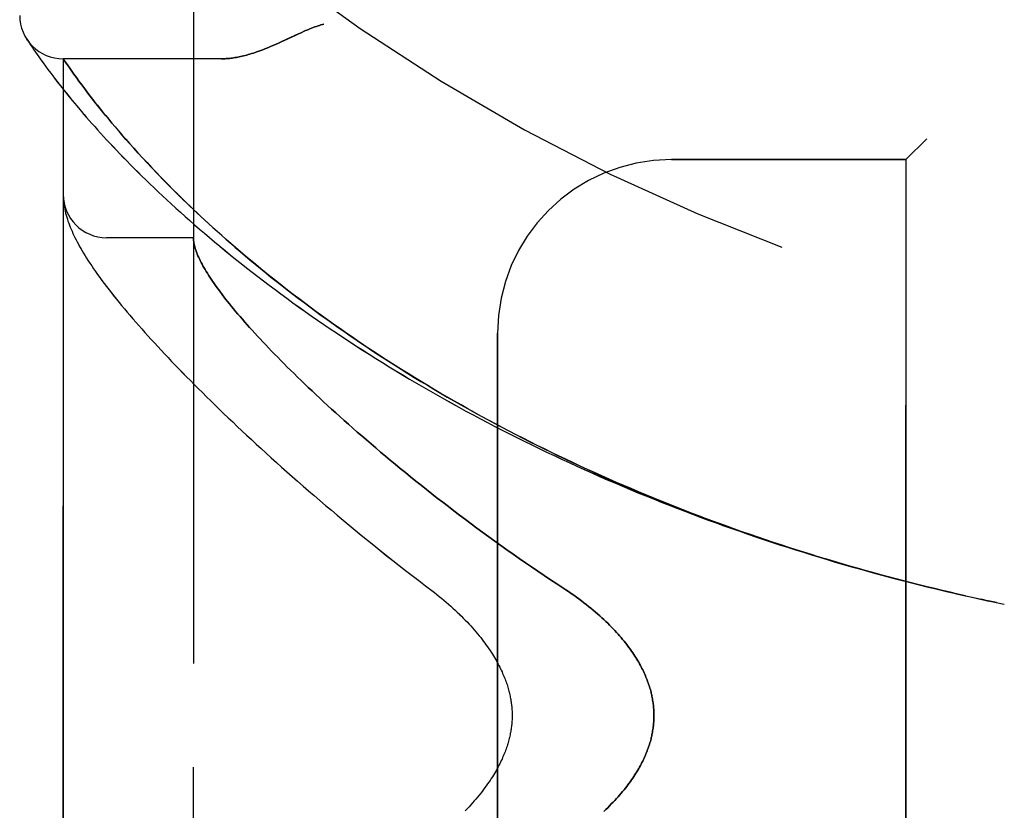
# Model space of a CAD drawing. Header units: inches. Extents: x 0 to 227, y 0 to 147.
# Tile 15 of 256: x 20.45 to 21.87, y 61.65 to 62.79. Entities that reach past the tile are written whole.
import ezdxf

# ---------------------------------------------------------------- set-up
doc = ezdxf.new("R2010")
doc.units = ezdxf.units.IN
doc.header["$LTSCALE"] = 12.466667
doc.header["$MEASUREMENT"] = 0
doc.linetypes.add('HIDDEN', pattern=[0.2, 0.1, -0.1])
doc.layers.add('LEFTHAND_DOOR_ASSEMBLY', color=7, linetype='CONTINUOUS')
doc.layers.add('RIGHTHAND_DOOR_ASSEMBLY', color=7, linetype='CONTINUOUS')

msp = doc.modelspace()

# ---------------------------------------------------------------- linework, layer by layer
at = {"layer": 'LEFTHAND_DOOR_ASSEMBLY', "color": 8, "linetype": 'HIDDEN'}
for p, q in [((20.6985, 60.463), (20.6985, 63.1055)), ((20.4596, 62.7562), (20.4583, 62.7583)), ((20.4583, 62.7583), (20.4586, 62.7578)), ((20.4596, 62.7562), (20.4616, 62.7532)), ((20.4616, 62.7532), (20.464, 62.7496)), ((20.464, 62.7496), (20.4663, 62.7462)), ((20.4663, 62.7462), (20.469, 62.7421)), ((20.469, 62.7421), (20.4712, 62.739)), ((20.4712, 62.739), (20.4735, 62.7356)), ((20.4735, 62.7356), (20.4761, 62.7319)), ((20.4761, 62.7319), (20.4789, 62.7279)), ((20.4789, 62.7279), (20.4821, 62.7236)), ((20.4821, 62.7236), (20.4854, 62.7189)), ((20.739, 62.7293), (20.511, 62.7293)), ((20.511, 60.8393), (20.511, 62.7293)), ((20.4854, 62.7189), (20.4891, 62.7139)), ((20.4891, 62.7139), (20.4931, 62.7086)), ((20.5233, 62.7116), (20.5204, 62.7157)), ((20.5265, 62.7071), (20.5233, 62.7116)), ((20.4931, 62.7086), (20.4974, 62.7029)), ((20.4974, 62.7029), (20.502, 62.6969)), ((20.502, 62.6969), (20.507, 62.6905)), ((20.53, 62.7023), (20.5265, 62.7071)), ((20.5337, 62.6972), (20.53, 62.7023)), ((20.5378, 62.6918), (20.5337, 62.6972)), ((20.507, 62.6905), (20.5123, 62.6838)), ((20.5123, 62.6838), (20.518, 62.6767)), ((20.5421, 62.686), (20.5378, 62.6918)), ((20.5467, 62.6799), (20.5421, 62.686)), ((20.518, 62.6767), (20.5241, 62.6693)), ((20.5241, 62.6693), (20.5306, 62.6615)), ((20.5499, 62.6757), (20.5467, 62.6799)), ((20.5533, 62.6714), (20.5499, 62.6757)), ((20.5568, 62.6669), (20.5533, 62.6714)), ((20.5605, 62.6622), (20.5568, 62.6669)), ((20.5306, 62.6615), (20.5374, 62.6534)), ((20.5643, 62.6574), (20.5605, 62.6622)), ((20.5683, 62.6525), (20.5643, 62.6574)), ((20.5724, 62.6474), (20.5683, 62.6525)), ((20.5768, 62.6422), (20.5724, 62.6474)), ((20.5813, 62.6367), (20.5768, 62.6422)), ((20.586, 62.6312), (20.5813, 62.6367)), ((20.5909, 62.6254), (20.586, 62.6312)), ((20.596, 62.6194), (20.5909, 62.6254)), ((20.6014, 62.6133), (20.596, 62.6194)), ((20.6069, 62.607), (20.6014, 62.6133)), ((21.7535, 62.6143), (21.7235, 62.5843)), ((20.6127, 62.6005), (20.6069, 62.607)), ((20.6188, 62.5937), (20.6127, 62.6005)), ((20.6252, 62.5868), (20.6188, 62.5937)), ((20.6318, 62.5796), (20.6252, 62.5868)), ((21.386, 62.5843), (21.7235, 62.5843)), ((21.7235, 60.9843), (21.7235, 62.5843)), ((20.6388, 62.5722), (20.6318, 62.5796)), ((20.6461, 62.5645), (20.6388, 62.5722)), ((20.6537, 62.5566), (20.6461, 62.5645)), ((20.6617, 62.5484), (20.6537, 62.5566)), ((20.6702, 62.5399), (20.6617, 62.5484)), ((20.5112, 62.5285), (20.5112, 62.5278)), ((20.5112, 62.5278), (20.5113, 62.5271)), ((20.5113, 62.5271), (20.5113, 62.5264)), ((20.5113, 62.5264), (20.5114, 62.5257)), ((20.5114, 62.5257), (20.5115, 62.5251)), ((20.5115, 62.5251), (20.5115, 62.5244)), ((20.5117, 62.5234), (20.5117, 62.5227)), ((20.5117, 62.5227), (20.5118, 62.522)), ((20.5118, 62.522), (20.512, 62.5209)), ((20.6985, 62.4718), (20.5735, 62.4718)), ((21.136, 61.2343), (21.136, 62.3343)), ((21.8187, 61.9543), (21.8316, 61.9515)), ((21.8303, 61.9517), (21.8419, 61.9492)), ((21.8428, 61.949), (21.8316, 61.9515)), ((21.8539, 61.9467), (21.8419, 61.9492)), ((21.8535, 61.9467), (21.865, 61.9443))]:
    msp.add_line(p, q, dxfattribs=at)
for points in [[(20.886, 62.7793), (20.884, 62.7787), (20.8819, 62.7781), (20.8798, 62.7774), (20.8777, 62.7767), (20.8755, 62.7759), (20.8732, 62.7751), (20.8709, 62.7742), (20.8684, 62.7733), (20.8657, 62.7722), (20.8629, 62.771), (20.8599, 62.7698), (20.8568, 62.7684), (20.8533, 62.7668), (20.8497, 62.7652), (20.833, 62.7574)], [(20.833, 62.7574), (20.8248, 62.7536), (20.821, 62.7519), (20.8174, 62.7503), (20.8139, 62.7488), (20.8105, 62.7473), (20.8073, 62.746), (20.8042, 62.7447), (20.8011, 62.7435), (20.7982, 62.7424), (20.7953, 62.7413), (20.7926, 62.7403), (20.7899, 62.7393), (20.7873, 62.7384), (20.7847, 62.7376), (20.7822, 62.7368), (20.7798, 62.736), (20.7774, 62.7354), (20.7751, 62.7347), (20.7728, 62.7341), (20.7706, 62.7335), (20.7684, 62.733), (20.7663, 62.7325), (20.7642, 62.7321), (20.7622, 62.7317), (20.7602, 62.7313), (20.7582, 62.731), (20.7563, 62.7307), (20.7544, 62.7304), (20.7526, 62.7302), (20.7508, 62.7299), (20.749, 62.7298), (20.7472, 62.7296), (20.7455, 62.7295), (20.7439, 62.7294), (20.7422, 62.7293), (20.7406, 62.7293), (20.739, 62.7293)], [(20.5204, 62.7157), (20.5171, 62.7205), (20.5164, 62.7215), (20.511, 62.7293)], [(20.5374, 62.6534), (20.541, 62.6492), (20.5447, 62.6449), (20.5485, 62.6406), (20.5524, 62.6361), (20.5564, 62.6316), (20.5606, 62.627), (20.5648, 62.6223), (20.5691, 62.6176), (20.5736, 62.6127), (20.5782, 62.6078), (20.5828, 62.6029), (20.5876, 62.5978), (20.5925, 62.5927), (20.5975, 62.5875), (20.6027, 62.5822), (20.6079, 62.5769), (20.6133, 62.5715), (20.6187, 62.566), (20.6243, 62.5605), (20.63, 62.5549), (20.6358, 62.5493), (20.6418, 62.5436), (20.6478, 62.5379), (20.6539, 62.5321), (20.6602, 62.5263), (20.6666, 62.5204), (20.6731, 62.5145), (20.6797, 62.5085), (20.6864, 62.5025), (20.6932, 62.4965), (20.7001, 62.4904), (20.7071, 62.4843), (20.7143, 62.4782), (20.7215, 62.4721), (20.7288, 62.4659), (20.7363, 62.4597), (20.7438, 62.4535), (20.7515, 62.4472), (20.7592, 62.441), (20.767, 62.4348), (20.7749, 62.4285), (20.7829, 62.4222), (20.7911, 62.416), (20.7992, 62.4097), (20.8075, 62.4034), (20.8159, 62.3971), (20.8244, 62.3909), (20.8329, 62.3846), (20.8415, 62.3783), (20.8503, 62.3721), (20.8591, 62.3658), (20.8679, 62.3596), (20.8769, 62.3533), (20.8859, 62.3471), (20.895, 62.3409), (20.9042, 62.3348), (20.9134, 62.3286), (20.9228, 62.3225), (20.9321, 62.3163), (20.9416, 62.3103), (20.9511, 62.3042), (20.9607, 62.2981), (20.9703, 62.2921), (20.98, 62.2861), (20.9898, 62.2802), (20.9996, 62.2743), (21.0095, 62.2684), (21.0194, 62.2625), (21.0294, 62.2567), (21.0395, 62.2509), (21.0496, 62.2451), (21.0597, 62.2394), (21.0699, 62.2337), (21.0802, 62.228), (21.0905, 62.2224), (21.1008, 62.2168), (21.1112, 62.2113), (21.1217, 62.2058), (21.1321, 62.2003), (21.1427, 62.1949), (21.1532, 62.1896), (21.1638, 62.1842), (21.1745, 62.1789), (21.1851, 62.1737), (21.1959, 62.1685), (21.2066, 62.1633), (21.2174, 62.1582), (21.2282, 62.1531), (21.2391, 62.1481), (21.2499, 62.1431), (21.2608, 62.1382), (21.2718, 62.1333), (21.2828, 62.1285), (21.2938, 62.1237), (21.3048, 62.1189), (21.3159, 62.1142), (21.3269, 62.1095), (21.338, 62.1049), (21.3492, 62.1004), (21.3603, 62.0958), (21.3715, 62.0914), (21.3827, 62.0869), (21.3939, 62.0826), (21.4052, 62.0782), (21.4165, 62.074), (21.4277, 62.0697), (21.439, 62.0655), (21.4504, 62.0614), (21.4617, 62.0573), (21.4731, 62.0533), (21.4844, 62.0493), (21.4958, 62.0453), (21.5072, 62.0414), (21.5186, 62.0376), (21.5301, 62.0338), (21.5415, 62.03), (21.553, 62.0263), (21.5644, 62.0227), (21.5759, 62.0191), (21.5874, 62.0155), (21.5989, 62.012), (21.6104, 62.0085), (21.6219, 62.0051), (21.6335, 62.0017), (21.645, 61.9984), (21.6566, 61.9951), (21.6681, 61.9919), (21.6797, 61.9887), (21.6912, 61.9856), (21.7028, 61.9825), (21.7144, 61.9795), (21.726, 61.9765), (21.7375, 61.9736), (21.7491, 61.9707), (21.7607, 61.9678), (21.7723, 61.965), (21.7839, 61.9623), (21.7955, 61.9596), (21.8071, 61.9569), (21.8205, 61.9539)], [(21.8094, 61.9564), (21.7982, 61.959), (21.7871, 61.9616), (21.776, 61.9642), (21.7649, 61.9669), (21.7538, 61.9696), (21.7426, 61.9724), (21.7315, 61.9752), (21.7204, 61.978), (21.7093, 61.9809), (21.6982, 61.9839), (21.6872, 61.9868), (21.6761, 61.9899), (21.665, 61.993), (21.654, 61.9961), (21.6429, 61.9992), (21.6319, 62.0024), (21.6208, 62.0057), (21.6098, 62.009), (21.5988, 62.0123), (21.5878, 62.0157), (21.5768, 62.0192), (21.5658, 62.0226), (21.5548, 62.0262), (21.5438, 62.0297), (21.5329, 62.0333), (21.522, 62.037), (21.511, 62.0407), (21.5001, 62.0445), (21.4893, 62.0483), (21.4784, 62.0521), (21.4675, 62.056), (21.4567, 62.0599), (21.4459, 62.0639), (21.4351, 62.0679), (21.4243, 62.072), (21.4135, 62.0761), (21.4028, 62.0803), (21.392, 62.0845), (21.3813, 62.0887), (21.3706, 62.093), (21.36, 62.0974), (21.3493, 62.1017), (21.3387, 62.1062), (21.3281, 62.1107), (21.3176, 62.1152), (21.307, 62.1197), (21.2965, 62.1243), (21.2861, 62.129), (21.2756, 62.1337), (21.2652, 62.1384), (21.2548, 62.1432), (21.2444, 62.1481), (21.2341, 62.1529), (21.2238, 62.1579), (21.2135, 62.1628), (21.2033, 62.1678), (21.1931, 62.1729), (21.1829, 62.178), (21.1728, 62.1831), (21.1627, 62.1883), (21.1527, 62.1935), (21.1427, 62.1987), (21.1327, 62.204), (21.1228, 62.2094), (21.1129, 62.2147), (21.103, 62.2201), (21.0932, 62.2256), (21.0835, 62.2311), (21.0738, 62.2366), (21.0641, 62.2422), (21.0545, 62.2478), (21.045, 62.2534), (21.0355, 62.2591), (21.026, 62.2648), (21.0166, 62.2705), (21.0073, 62.2763), (20.998, 62.2821), (20.9887, 62.2879), (20.9796, 62.2937), (20.9705, 62.2996), (20.9614, 62.3055), (20.9524, 62.3115), (20.9435, 62.3174), (20.9346, 62.3234), (20.9258, 62.3294), (20.9171, 62.3354), (20.9085, 62.3415), (20.8999, 62.3475), (20.8914, 62.3536), (20.8829, 62.3597), (20.8746, 62.3658), (20.8663, 62.3719), (20.8581, 62.378), (20.8499, 62.3841), (20.8419, 62.3903), (20.8339, 62.3964), (20.826, 62.4026), (20.8183, 62.4087), (20.8105, 62.4148), (20.8029, 62.421), (20.7954, 62.4271), (20.788, 62.4332), (20.7806, 62.4393), (20.7734, 62.4454), (20.7662, 62.4515), (20.7592, 62.4575), (20.7524, 62.4634), (20.7457, 62.4693), (20.7391, 62.4751), (20.7328, 62.4808), (20.7266, 62.4863), (20.7207, 62.4917), (20.7149, 62.4971), (20.7093, 62.5022), (20.7039, 62.5073), (20.6987, 62.5122), (20.6936, 62.5171), (20.6887, 62.5218), (20.6839, 62.5265), (20.6792, 62.531), (20.6747, 62.5355), (20.6702, 62.5399)], [(20.511, 62.5332), (20.511, 62.5329), (20.511, 62.5325), (20.511, 62.5321), (20.511, 62.5318), (20.511, 62.5314), (20.511, 62.531), (20.5111, 62.5306), (20.5111, 62.5303), (20.5111, 62.5299), (20.5111, 62.5295), (20.5111, 62.5292), (20.5112, 62.5285)], [(20.5115, 62.5244), (20.5116, 62.5241), (20.5117, 62.5234)], [(20.512, 62.5209), (20.5124, 62.5183), (20.5128, 62.5156), (20.5133, 62.5128), (20.514, 62.51), (20.5146, 62.5072), (20.5154, 62.5044), (20.5162, 62.5015), (20.5171, 62.4986), (20.518, 62.4957), (20.5191, 62.4928), (20.5202, 62.4899), (20.5213, 62.4869), (20.5225, 62.484), (20.5238, 62.481), (20.5251, 62.478), (20.5265, 62.475), (20.528, 62.4719), (20.5296, 62.4689), (20.5312, 62.4657), (20.5329, 62.4626), (20.5346, 62.4593), (20.5365, 62.4561), (20.5384, 62.4528), (20.5405, 62.4494), (20.5426, 62.4459), (20.5448, 62.4423), (20.5471, 62.4387), (20.5496, 62.435), (20.5521, 62.4311), (20.5548, 62.4272), (20.5577, 62.4231), (20.5606, 62.4189), (20.5637, 62.4146), (20.5669, 62.4103), (20.5702, 62.4059), (20.5735, 62.4015), (20.577, 62.397), (20.5805, 62.3925), (20.5841, 62.3879), (20.5877, 62.3834), (20.5914, 62.3788), (20.5952, 62.3742), (20.5991, 62.3695), (20.6031, 62.3648), (20.6071, 62.3601), (20.6112, 62.3553), (20.6154, 62.3504), (20.6197, 62.3455), (20.6241, 62.3406), (20.6285, 62.3356), (20.633, 62.3306), (20.6376, 62.3255), (20.6423, 62.3204), (20.6471, 62.3152), (20.6519, 62.31), (20.6569, 62.3047), (20.6619, 62.2993), (20.6671, 62.2939), (20.6723, 62.2885), (20.6776, 62.283), (20.683, 62.2774), (20.6884, 62.2718), (20.694, 62.2662), (20.6997, 62.2605), (20.7054, 62.2547), (20.7113, 62.2489), (20.7172, 62.243), (20.7233, 62.2371), (20.7294, 62.2311), (20.7356, 62.225), (20.7419, 62.2189), (20.7484, 62.2128), (20.7549, 62.2066), (20.7615, 62.2003), (20.7682, 62.194), (20.775, 62.1877), (20.7819, 62.1813), (20.7889, 62.1748), (20.796, 62.1683), (20.8032, 62.1617), (20.8104, 62.1551), (20.8178, 62.1485), (20.8253, 62.1417), (20.8329, 62.135), (20.8406, 62.1282), (20.8483, 62.1214), (20.8562, 62.1145), (20.8642, 62.1076), (20.8722, 62.1006), (20.8804, 62.0936), (20.8886, 62.0866), (20.8969, 62.0795), (20.9054, 62.0724), (20.9139, 62.0653), (20.9225, 62.0581), (20.9312, 62.051), (20.94, 62.0438), (20.9488, 62.0365), (20.9578, 62.0293), (20.9668, 62.022), (20.9759, 62.0147), (20.9851, 62.0075), (20.9944, 62.0002), (21.0037, 61.9929), (21.0132, 61.9856), (21.0226, 61.9783), (21.0322, 61.971)], [(20.6985, 62.4708), (20.6985, 62.4705), (20.6985, 62.4702), (20.6985, 62.4699), (20.6986, 62.4695), (20.6986, 62.4691), (20.6986, 62.4687), (20.6987, 62.4682), (20.6987, 62.4677)], [(20.6987, 62.4677), (20.6989, 62.466), (20.6992, 62.4642), (20.6995, 62.4623), (20.7, 62.4604), (20.7005, 62.4585), (20.701, 62.4565), (20.7017, 62.4545), (20.7024, 62.4524), (20.7032, 62.4502), (20.704, 62.448), (20.705, 62.4458), (20.706, 62.4435), (20.7071, 62.4412), (20.7082, 62.4388), (20.7095, 62.4363), (20.7108, 62.4338), (20.7122, 62.4313), (20.7136, 62.4287), (20.7152, 62.426), (20.7168, 62.4233), (20.7185, 62.4206), (20.7202, 62.4178), (20.7221, 62.4149), (20.724, 62.412), (20.726, 62.4091), (20.7281, 62.406), (20.7302, 62.403), (20.7325, 62.3999), (20.7348, 62.3967), (20.7372, 62.3935), (20.7396, 62.3902), (20.7422, 62.3869), (20.7448, 62.3835), (20.7476, 62.38), (20.7504, 62.3765), (20.7532, 62.373), (20.7562, 62.3694), (20.7592, 62.3657), (20.7624, 62.362), (20.7656, 62.3582), (20.7689, 62.3544), (20.7723, 62.3505), (20.7757, 62.3466), (20.7793, 62.3426), (20.7829, 62.3386), (20.7867, 62.3345), (20.7905, 62.3303), (20.7944, 62.3261), (20.7984, 62.3218), (20.8024, 62.3175), (20.8066, 62.3131), (20.8109, 62.3087), (20.8152, 62.3042), (20.8197, 62.2997), (20.8242, 62.2951), (20.8288, 62.2904), (20.8335, 62.2857), (20.8383, 62.281), (20.8432, 62.2762), (20.8482, 62.2713), (20.8533, 62.2664), (20.8584, 62.2614), (20.8637, 62.2564), (20.8691, 62.2513), (20.8745, 62.2462), (20.8801, 62.241), (20.8857, 62.2357), (20.8914, 62.2305), (20.8973, 62.2251), (20.9032, 62.2197), (20.9092, 62.2143), (20.9153, 62.2088), (20.9215, 62.2033), (20.9278, 62.1977), (20.9342, 62.1921), (20.9407, 62.1865), (20.9473, 62.1808), (20.954, 62.175), (20.9608, 62.1692), (20.9676, 62.1634), (20.9746, 62.1575), (20.9817, 62.1516), (20.9888, 62.1457), (20.9961, 62.1397), (21.0034, 62.1337), (21.0108, 62.1277), (21.0183, 62.1216), (21.0259, 62.1156), (21.0336, 62.1095), (21.0414, 62.1033), (21.0492, 62.0972), (21.0572, 62.091), (21.0652, 62.0848), (21.0733, 62.0786), (21.0814, 62.0724), (21.0897, 62.0662), (21.098, 62.06), (21.1064, 62.0537), (21.1149, 62.0475), (21.1234, 62.0413), (21.132, 62.035), (21.1407, 62.0288), (21.1495, 62.0226), (21.1582, 62.0164), (21.1671, 62.0103), (21.176, 62.0041), (21.1849, 61.998), (21.1939, 61.9919), (21.203, 61.9858), (21.212, 61.9797), (21.2212, 61.9737)], [(21.2212, 61.9737), (21.2342, 61.9652), (21.2381, 61.9626), (21.2419, 61.96), (21.2457, 61.9573), (21.2494, 61.9547), (21.2531, 61.952), (21.2566, 61.9493), (21.2602, 61.9466), (21.2636, 61.9439), (21.267, 61.9412), (21.2704, 61.9385), (21.2736, 61.9358), (21.2768, 61.9331), (21.2799, 61.9304), (21.2829, 61.9277), (21.2859, 61.925), (21.2888, 61.9223), (21.2916, 61.9196), (21.2944, 61.917), (21.2971, 61.9143), (21.2996, 61.9117), (21.3022, 61.9091), (21.3046, 61.9065), (21.307, 61.9039), (21.3093, 61.9013), (21.3115, 61.8988), (21.3137, 61.8963), (21.3158, 61.8937), (21.3179, 61.8913), (21.3199, 61.8888), (21.3218, 61.8863), (21.3236, 61.8839), (21.3254, 61.8815), (21.3271, 61.8791), (21.3288, 61.8767), (21.3304, 61.8744), (21.332, 61.8721), (21.3335, 61.8698), (21.335, 61.8675), (21.3364, 61.8652), (21.3377, 61.863), (21.339, 61.8608), (21.3403, 61.8586), (21.3415, 61.8564), (21.3426, 61.8542), (21.3437, 61.852), (21.3448, 61.8499), (21.3458, 61.8478), (21.3468, 61.8457), (21.3478, 61.8436), (21.3487, 61.8415), (21.3495, 61.8395), (21.3504, 61.8375), (21.3512, 61.8354), (21.3519, 61.8334), (21.3526, 61.8314), (21.3533, 61.8294), (21.354, 61.8275), (21.3546, 61.8255), (21.3552, 61.8236), (21.3558, 61.8216), (21.3563, 61.8197), (21.3568, 61.8178), (21.3572, 61.8159), (21.3577, 61.814), (21.3581, 61.8121), (21.3585, 61.8102), (21.3588, 61.8083), (21.3591, 61.8064), (21.3594, 61.8045), (21.3597, 61.8027), (21.36, 61.8008), (21.3602, 61.799), (21.3604, 61.7971), (21.3605, 61.7953), (21.3607, 61.7935), (21.3608, 61.7916), (21.3609, 61.7898), (21.3609, 61.788), (21.361, 61.7861), (21.361, 61.7843), (21.361, 61.7825), (21.3609, 61.7806), (21.3609, 61.7788), (21.3608, 61.777), (21.3607, 61.7751), (21.3605, 61.7733), (21.3604, 61.7715), (21.3602, 61.7696), (21.36, 61.7678), (21.3597, 61.7659), (21.3594, 61.7641), (21.3591, 61.7622), (21.3588, 61.7603), (21.3585, 61.7584), (21.3581, 61.7565), (21.3577, 61.7546), (21.3572, 61.7527), (21.3568, 61.7508), (21.3563, 61.7489), (21.3558, 61.747), (21.3552, 61.745), (21.3546, 61.7431), (21.354, 61.7411), (21.3533, 61.7392), (21.3526, 61.7372), (21.3519, 61.7352), (21.3512, 61.7332), (21.3504, 61.7311), (21.3495, 61.7291), (21.3487, 61.7271), (21.3478, 61.725), (21.3468, 61.7229), (21.3458, 61.7208), (21.3448, 61.7187), (21.3437, 61.7165), (21.3426, 61.7144), (21.3415, 61.7122), (21.3403, 61.71), (21.339, 61.7078), (21.3377, 61.7056), (21.3364, 61.7034), (21.335, 61.7011), (21.3335, 61.6988), (21.332, 61.6965), (21.3304, 61.6942), (21.3288, 61.6918), (21.3271, 61.6895), (21.3254, 61.6871), (21.3236, 61.6847), (21.3218, 61.6823), (21.3199, 61.6798), (21.3179, 61.6773), (21.3158, 61.6748), (21.3137, 61.6723), (21.3115, 61.6698), (21.3093, 61.6673), (21.307, 61.6647), (21.3046, 61.6621), (21.3022, 61.6595), (21.2996, 61.6569), (21.2971, 61.6543), (21.2944, 61.6516), (21.2916, 61.649), (21.2888, 61.6463)], [(21.0322, 61.971), (21.0452, 61.9611), (21.0487, 61.9584), (21.0521, 61.9557), (21.0555, 61.9529), (21.0588, 61.9501), (21.0622, 61.9473), (21.0654, 61.9445), (21.0686, 61.9417), (21.0718, 61.9388), (21.0749, 61.936), (21.078, 61.9331), (21.081, 61.9302), (21.0839, 61.9274), (21.0867, 61.9245), (21.0895, 61.9216), (21.0923, 61.9188), (21.095, 61.9159), (21.0976, 61.9131), (21.1001, 61.9102), (21.1025, 61.9074), (21.1049, 61.9046), (21.1073, 61.9018), (21.1095, 61.899), (21.1117, 61.8963), (21.1139, 61.8936), (21.1159, 61.8909), (21.1179, 61.8882), (21.1198, 61.8855), (21.1217, 61.8829), (21.1235, 61.8803), (21.1252, 61.8777), (21.1269, 61.8752), (21.1285, 61.8727), (21.13, 61.8702), (21.1315, 61.8677), (21.1329, 61.8653), (21.1343, 61.863), (21.1356, 61.8606), (21.1368, 61.8583), (21.138, 61.856), (21.1392, 61.8537), (21.1403, 61.8515), (21.1413, 61.8493), (21.1424, 61.8471), (21.1433, 61.8449), (21.1442, 61.8428), (21.1451, 61.8407), (21.146, 61.8386), (21.1468, 61.8366), (21.1475, 61.8346), (21.1482, 61.8326), (21.1489, 61.8306), (21.1496, 61.8287), (21.1502, 61.8268), (21.1508, 61.8249), (21.1513, 61.823), (21.1518, 61.8212), (21.1523, 61.8194), (21.1528, 61.8176), (21.1532, 61.8158), (21.1536, 61.814), (21.154, 61.8123), (21.1543, 61.8105), (21.1547, 61.8088), (21.155, 61.8071), (21.1552, 61.8054), (21.1555, 61.8037), (21.1557, 61.8021), (21.1559, 61.8004), (21.1561, 61.7988), (21.1563, 61.7972), (21.1564, 61.7955), (21.1566, 61.7939), (21.1567, 61.7923), (21.1568, 61.7907), (21.1568, 61.7891), (21.1569, 61.7875), (21.1569, 61.7859), (21.1569, 61.7843), (21.1569, 61.7827), (21.1569, 61.7811), (21.1568, 61.7795), (21.1568, 61.7779), (21.1567, 61.7763), (21.1566, 61.7747), (21.1564, 61.7731), (21.1563, 61.7714), (21.1561, 61.7698), (21.1559, 61.7682), (21.1557, 61.7665), (21.1555, 61.7648), (21.1552, 61.7632), (21.155, 61.7615), (21.1546, 61.7598), (21.1543, 61.7581), (21.154, 61.7563), (21.1536, 61.7546), (21.1532, 61.7528), (21.1528, 61.751), (21.1523, 61.7492), (21.1518, 61.7474), (21.1513, 61.7456), (21.1508, 61.7437), (21.1502, 61.7418), (21.1496, 61.7399), (21.1489, 61.738), (21.1482, 61.736), (21.1475, 61.734), (21.1468, 61.732), (21.146, 61.73), (21.1451, 61.7279), (21.1442, 61.7258), (21.1433, 61.7237), (21.1424, 61.7215), (21.1413, 61.7193), (21.1403, 61.7171), (21.1392, 61.7149), (21.138, 61.7126), (21.1368, 61.7103), (21.1356, 61.708), (21.1343, 61.7056), (21.1329, 61.7032), (21.1315, 61.7008), (21.13, 61.6984), (21.1285, 61.6959), (21.1269, 61.6934), (21.1252, 61.6909), (21.1235, 61.6883), (21.1217, 61.6857), (21.1198, 61.6831), (21.1179, 61.6804), (21.1159, 61.6777), (21.1139, 61.675), (21.1117, 61.6723), (21.1095, 61.6696), (21.1073, 61.6668), (21.1049, 61.664), (21.1025, 61.6612), (21.1001, 61.6584), (21.0975, 61.6555), (21.0949, 61.6527), (21.0923, 61.6498), (21.0895, 61.647)]]:
    msp.add_lwpolyline(points, dxfattribs=at)
for centre, radius, start, end in [((22.511, 65.0594), 2.7751, 223.8884, 270), ((20.511, 62.7918), 0.0625, 180, 270), ((21.386, 62.3343), 0.25, 90, 180), ((20.5735, 62.5343), 0.0625, 180, 270)]:
    msp.add_arc(centre, radius, start, end, dxfattribs=at)
at = {"layer": 'RIGHTHAND_DOOR_ASSEMBLY', "color": 8, "linetype": 'HIDDEN'}
for p, q in [((20.6985, 63.1055), (20.6985, 60.463)), ((20.4596, 62.7562), (20.4616, 62.7532)), ((20.4616, 62.7532), (20.464, 62.7496)), ((20.464, 62.7496), (20.4663, 62.7461)), ((20.4663, 62.7461), (20.469, 62.7421)), ((20.469, 62.7421), (20.4712, 62.739)), ((20.4712, 62.739), (20.4735, 62.7356)), ((20.4735, 62.7356), (20.4761, 62.7319)), ((20.4761, 62.7319), (20.479, 62.7279)), ((20.479, 62.7279), (20.4821, 62.7235)), ((20.4821, 62.7235), (20.4855, 62.7189)), ((20.739, 62.7293), (20.511, 62.7293)), ((20.511, 62.7293), (20.511, 60.8393)), ((20.5116, 62.7283), (20.5145, 62.7242)), ((20.5145, 62.7242), (20.5171, 62.7204)), ((20.4855, 62.7189), (20.4891, 62.7139)), ((20.4891, 62.7139), (20.4931, 62.7085)), ((20.5171, 62.7204), (20.5204, 62.7157)), ((20.5204, 62.7157), (20.5233, 62.7116)), ((20.5233, 62.7116), (20.5265, 62.7071)), ((20.4931, 62.7085), (20.4974, 62.7029)), ((20.4974, 62.7029), (20.5021, 62.6968)), ((20.5021, 62.6968), (20.507, 62.6905)), ((20.5265, 62.7071), (20.53, 62.7023)), ((20.53, 62.7023), (20.5337, 62.6972)), ((20.5337, 62.6972), (20.5378, 62.6917)), ((20.507, 62.6905), (20.5124, 62.6837)), ((20.5124, 62.6837), (20.5181, 62.6767)), ((20.5378, 62.6917), (20.5421, 62.686)), ((20.5421, 62.686), (20.5467, 62.6799)), ((20.5181, 62.6767), (20.5241, 62.6692)), ((20.5241, 62.6692), (20.5306, 62.6615)), ((20.5467, 62.6799), (20.5499, 62.6757)), ((20.5499, 62.6757), (20.5533, 62.6714)), ((20.5533, 62.6714), (20.5568, 62.6669)), ((20.5568, 62.6669), (20.5605, 62.6623)), ((20.5306, 62.6615), (20.5375, 62.6534)), ((20.5605, 62.6623), (20.5643, 62.6575)), ((20.5643, 62.6575), (20.5682, 62.6525)), ((20.5682, 62.6525), (20.5724, 62.6475)), ((20.5724, 62.6475), (20.5767, 62.6422)), ((20.5767, 62.6422), (20.5812, 62.6368)), ((20.5812, 62.6368), (20.5859, 62.6312)), ((20.5859, 62.6312), (20.5908, 62.6255)), ((20.5908, 62.6255), (20.5959, 62.6195)), ((20.5959, 62.6195), (20.6013, 62.6134)), ((20.6013, 62.6134), (20.6068, 62.6071)), ((21.7235, 62.5843), (21.7535, 62.6143)), ((20.6068, 62.6071), (20.6126, 62.6006)), ((20.6126, 62.6006), (20.6187, 62.5939)), ((20.6187, 62.5939), (20.625, 62.5869)), ((20.625, 62.5869), (20.6317, 62.5798)), ((21.7235, 62.5843), (21.386, 62.5843)), ((21.7235, 62.5843), (21.7235, 60.9843)), ((20.6317, 62.5798), (20.6386, 62.5724)), ((20.6386, 62.5724), (20.6459, 62.5647)), ((20.6459, 62.5647), (20.6535, 62.5568)), ((20.6535, 62.5568), (20.6615, 62.5487)), ((20.6615, 62.5487), (20.67, 62.5401)), ((20.5112, 62.5278), (20.5113, 62.5271)), ((20.5113, 62.5271), (20.5113, 62.5264)), ((20.5113, 62.5264), (20.5114, 62.5257)), ((20.5114, 62.5257), (20.5115, 62.5251)), ((20.5115, 62.5251), (20.5115, 62.5244)), ((20.5117, 62.5234), (20.5117, 62.5227)), ((20.5117, 62.5227), (20.5118, 62.522)), ((20.5118, 62.522), (20.512, 62.5209)), ((20.6985, 62.4718), (20.5735, 62.4718)), ((21.136, 62.3343), (21.136, 61.2343)), ((21.8419, 61.9492), (21.8539, 61.9467)), ((21.8535, 61.9467), (21.865, 61.9443))]:
    msp.add_line(p, q, dxfattribs=at)
for points in [[(20.8458, 62.7634), (20.8497, 62.7652), (20.8533, 62.7668), (20.8567, 62.7684), (20.8599, 62.7698), (20.8629, 62.771), (20.8657, 62.7722), (20.8684, 62.7733), (20.8709, 62.7742), (20.8732, 62.7751), (20.8755, 62.7759), (20.8777, 62.7767), (20.8798, 62.7774), (20.8819, 62.7781), (20.884, 62.7787), (20.886, 62.7793)], [(20.4586, 62.7578), (20.4586, 62.7578), (20.4596, 62.7562)], [(20.739, 62.7293), (20.7406, 62.7293), (20.7422, 62.7293), (20.7439, 62.7294), (20.7455, 62.7295), (20.7472, 62.7296), (20.749, 62.7298), (20.7508, 62.7299), (20.7526, 62.7302), (20.7544, 62.7304), (20.7563, 62.7307), (20.7582, 62.731), (20.7602, 62.7313), (20.7622, 62.7317), (20.7642, 62.7321), (20.7663, 62.7325), (20.7684, 62.733), (20.7706, 62.7335), (20.7728, 62.7341), (20.7751, 62.7347), (20.7774, 62.7354), (20.7798, 62.736), (20.7822, 62.7368), (20.7847, 62.7376), (20.7873, 62.7384), (20.7899, 62.7393), (20.7926, 62.7403), (20.7953, 62.7413), (20.7982, 62.7424), (20.8011, 62.7435), (20.8041, 62.7447), (20.8073, 62.746), (20.8105, 62.7473), (20.8139, 62.7488), (20.8174, 62.7503), (20.821, 62.7519), (20.8248, 62.7536), (20.8288, 62.7555), (20.8458, 62.7634)], [(20.511, 62.7293), (20.511, 62.7293), (20.5116, 62.7283)], [(20.5375, 62.6534), (20.5411, 62.6492), (20.5448, 62.6449), (20.5486, 62.6405), (20.5525, 62.6361), (20.5565, 62.6316), (20.5606, 62.627), (20.5648, 62.6223), (20.5692, 62.6175), (20.5736, 62.6127), (20.5782, 62.6078), (20.5829, 62.6028), (20.5876, 62.5978), (20.5925, 62.5926), (20.5976, 62.5874), (20.6027, 62.5822), (20.6079, 62.5768), (20.6133, 62.5715), (20.6188, 62.566), (20.6243, 62.5605), (20.63, 62.5549), (20.6359, 62.5493), (20.6418, 62.5436), (20.6478, 62.5379), (20.654, 62.5321), (20.6602, 62.5262), (20.6666, 62.5204), (20.6731, 62.5144), (20.6797, 62.5085), (20.6864, 62.5025), (20.6932, 62.4965), (20.7001, 62.4904), (20.7072, 62.4843), (20.7143, 62.4782), (20.7215, 62.472), (20.7289, 62.4659), (20.7363, 62.4597), (20.7439, 62.4534), (20.7515, 62.4472), (20.7592, 62.441), (20.7671, 62.4347), (20.775, 62.4285), (20.783, 62.4222), (20.7911, 62.4159), (20.7993, 62.4097), (20.8076, 62.4034), (20.8159, 62.3971), (20.8244, 62.3908), (20.833, 62.3846), (20.8416, 62.3783), (20.8503, 62.372), (20.8591, 62.3658), (20.868, 62.3595), (20.8769, 62.3533), (20.886, 62.3471), (20.8951, 62.3409), (20.9042, 62.3347), (20.9135, 62.3286), (20.9228, 62.3224), (20.9322, 62.3163), (20.9416, 62.3102), (20.9511, 62.3042), (20.9607, 62.2981), (20.9704, 62.2921), (20.9801, 62.2861), (20.9898, 62.2802), (20.9997, 62.2742), (21.0095, 62.2683), (21.0195, 62.2625), (21.0295, 62.2566), (21.0395, 62.2508), (21.0496, 62.2451), (21.0598, 62.2394), (21.07, 62.2337), (21.0802, 62.228), (21.0905, 62.2224), (21.1009, 62.2168), (21.1113, 62.2113), (21.1217, 62.2058), (21.1322, 62.2003), (21.1427, 62.1949), (21.1533, 62.1895), (21.1639, 62.1842), (21.1745, 62.1789), (21.1852, 62.1737), (21.1959, 62.1685), (21.2066, 62.1633), (21.2174, 62.1582), (21.2282, 62.1531), (21.2391, 62.1481), (21.25, 62.1431), (21.2609, 62.1382), (21.2718, 62.1333), (21.2828, 62.1284), (21.2938, 62.1236), (21.3048, 62.1189), (21.3159, 62.1142), (21.327, 62.1095), (21.3381, 62.1049), (21.3492, 62.1003), (21.3604, 62.0958), (21.3715, 62.0914), (21.3827, 62.0869), (21.394, 62.0826), (21.4052, 62.0782), (21.4165, 62.0739), (21.4278, 62.0697), (21.4391, 62.0655), (21.4504, 62.0614), (21.4617, 62.0573), (21.4731, 62.0533), (21.4845, 62.0493), (21.4958, 62.0453), (21.5072, 62.0414), (21.5187, 62.0376), (21.5301, 62.0338), (21.5415, 62.03), (21.553, 62.0263), (21.5645, 62.0227), (21.5759, 62.0191), (21.5874, 62.0155), (21.5989, 62.012), (21.6104, 62.0085), (21.622, 62.0051), (21.6335, 62.0017), (21.645, 61.9984), (21.6566, 61.9951), (21.6681, 61.9919), (21.6797, 61.9887), (21.6912, 61.9856), (21.7028, 61.9825), (21.7144, 61.9795), (21.726, 61.9765), (21.7376, 61.9736), (21.7491, 61.9707), (21.7607, 61.9678), (21.7723, 61.965), (21.7839, 61.9623), (21.7955, 61.9596), (21.8071, 61.9569), (21.8205, 61.9539)], [(20.67, 62.5401), (20.6744, 62.5357), (20.679, 62.5313), (20.6836, 62.5267), (20.6884, 62.5221), (20.6933, 62.5174), (20.6984, 62.5125), (20.7036, 62.5076), (20.709, 62.5025), (20.7145, 62.4974), (20.7203, 62.4921), (20.7262, 62.4867), (20.7324, 62.4811), (20.7387, 62.4755), (20.7452, 62.4697), (20.7519, 62.4638), (20.7587, 62.4579), (20.7657, 62.4519), (20.7729, 62.4458), (20.7801, 62.4397), (20.7875, 62.4336), (20.7949, 62.4275), (20.8024, 62.4214), (20.81, 62.4152), (20.8177, 62.4091), (20.8255, 62.403), (20.8334, 62.3968), (20.8414, 62.3907), (20.8494, 62.3845), (20.8576, 62.3784), (20.8658, 62.3723), (20.8741, 62.3662), (20.8824, 62.36), (20.8909, 62.354), (20.8994, 62.3479), (20.9079, 62.3418), (20.9166, 62.3358), (20.9253, 62.3297), (20.9341, 62.3237), (20.943, 62.3177), (20.9519, 62.3118), (20.9609, 62.3058), (20.97, 62.2999), (20.9791, 62.294), (20.9883, 62.2882), (20.9975, 62.2824), (21.0068, 62.2766), (21.0161, 62.2708), (21.0255, 62.2651), (21.035, 62.2594), (21.0445, 62.2537), (21.0541, 62.248), (21.0637, 62.2424), (21.0733, 62.2369), (21.083, 62.2313), (21.0928, 62.2259), (21.1026, 62.2204), (21.1124, 62.215), (21.1223, 62.2096), (21.1323, 62.2043), (21.1422, 62.199), (21.1522, 62.1937), (21.1623, 62.1885), (21.1724, 62.1833), (21.1825, 62.1782), (21.1927, 62.1731), (21.2029, 62.168), (21.2131, 62.163), (21.2234, 62.158), (21.2337, 62.1531), (21.244, 62.1482), (21.2544, 62.1434), (21.2648, 62.1386), (21.2752, 62.1339), (21.2857, 62.1292), (21.2962, 62.1245), (21.3067, 62.1199), (21.3172, 62.1153), (21.3278, 62.1108), (21.3384, 62.1063), (21.349, 62.1019), (21.3597, 62.0975), (21.3703, 62.0931), (21.381, 62.0888), (21.3917, 62.0846), (21.4025, 62.0804), (21.4132, 62.0762), (21.424, 62.0721), (21.4348, 62.068), (21.4456, 62.064), (21.4564, 62.06), (21.4673, 62.0561), (21.4781, 62.0522), (21.489, 62.0483), (21.4999, 62.0445), (21.5108, 62.0408), (21.5217, 62.0371), (21.5327, 62.0334), (21.5436, 62.0298), (21.5546, 62.0262), (21.5656, 62.0227), (21.5766, 62.0192), (21.5876, 62.0158), (21.5986, 62.0124), (21.6096, 62.009), (21.6207, 62.0057), (21.6317, 62.0025), (21.6428, 61.9993), (21.6538, 61.9961), (21.6649, 61.993), (21.676, 61.9899), (21.6871, 61.9869), (21.6981, 61.9839), (21.7092, 61.9809), (21.7203, 61.978), (21.7315, 61.9752), (21.7426, 61.9724), (21.7537, 61.9696), (21.7648, 61.9669), (21.7759, 61.9642), (21.7871, 61.9616), (21.7982, 61.959), (21.8093, 61.9564)], [(20.511, 62.5332), (20.511, 62.5329), (20.511, 62.5325), (20.511, 62.5321), (20.511, 62.5318), (20.511, 62.5314), (20.511, 62.531), (20.5111, 62.5306), (20.5111, 62.5303), (20.5111, 62.5299), (20.5111, 62.5296), (20.5111, 62.5292), (20.5112, 62.5288), (20.5112, 62.5285), (20.5112, 62.5278)], [(20.5115, 62.5244), (20.5116, 62.5241), (20.5117, 62.5234)], [(20.512, 62.5209), (20.5124, 62.5183), (20.5128, 62.5156), (20.5133, 62.5128), (20.514, 62.51), (20.5146, 62.5072), (20.5154, 62.5044), (20.5162, 62.5015), (20.5171, 62.4986), (20.518, 62.4957), (20.5191, 62.4928), (20.5201, 62.4899), (20.5213, 62.4869), (20.5225, 62.484), (20.5238, 62.481), (20.5251, 62.478), (20.5265, 62.475), (20.528, 62.4719), (20.5296, 62.4689), (20.5312, 62.4657), (20.5329, 62.4626), (20.5346, 62.4594), (20.5365, 62.4561), (20.5384, 62.4528), (20.5404, 62.4494), (20.5426, 62.4459), (20.5448, 62.4423), (20.5471, 62.4387), (20.5496, 62.435), (20.5521, 62.4311), (20.5548, 62.4272), (20.5577, 62.4231), (20.5606, 62.4189), (20.5637, 62.4147), (20.5669, 62.4103), (20.5702, 62.4059), (20.5735, 62.4015), (20.577, 62.397), (20.5805, 62.3925), (20.5841, 62.388), (20.5877, 62.3834), (20.5914, 62.3788), (20.5952, 62.3742), (20.5991, 62.3695), (20.6031, 62.3648), (20.6071, 62.3601), (20.6112, 62.3553), (20.6154, 62.3504), (20.6197, 62.3455), (20.624, 62.3406), (20.6285, 62.3356), (20.633, 62.3306), (20.6376, 62.3255), (20.6423, 62.3204), (20.6471, 62.3152), (20.6519, 62.31), (20.6569, 62.3047), (20.6619, 62.2993), (20.667, 62.2939), (20.6723, 62.2885), (20.6776, 62.283), (20.6829, 62.2775), (20.6884, 62.2718), (20.694, 62.2662), (20.6997, 62.2605), (20.7054, 62.2547), (20.7113, 62.2489), (20.7172, 62.243), (20.7233, 62.2371), (20.7294, 62.2311), (20.7356, 62.225), (20.7419, 62.2189), (20.7484, 62.2128), (20.7549, 62.2066), (20.7615, 62.2003), (20.7682, 62.194), (20.775, 62.1877), (20.7819, 62.1813), (20.7889, 62.1748), (20.796, 62.1683), (20.8032, 62.1617), (20.8104, 62.1551), (20.8178, 62.1485), (20.8253, 62.1418), (20.8329, 62.135), (20.8406, 62.1282), (20.8483, 62.1214), (20.8562, 62.1145), (20.8641, 62.1076), (20.8722, 62.1006), (20.8803, 62.0936), (20.8886, 62.0866), (20.8969, 62.0795), (20.9053, 62.0724), (20.9139, 62.0653), (20.9225, 62.0581), (20.9312, 62.051), (20.9399, 62.0438), (20.9488, 62.0365), (20.9578, 62.0293), (20.9668, 62.022), (20.9759, 62.0148), (20.9851, 62.0075), (20.9944, 62.0002), (21.0037, 61.9929), (21.0131, 61.9856), (21.0226, 61.9783), (21.0322, 61.971)], [(20.6987, 62.4677), (20.6987, 62.4682), (20.6986, 62.4687), (20.6986, 62.4691), (20.6986, 62.4695), (20.6985, 62.4699), (20.6985, 62.4702), (20.6985, 62.4705), (20.6985, 62.4708)], [(21.2212, 61.9737), (21.212, 61.9797), (21.203, 61.9858), (21.1939, 61.9919), (21.1849, 61.998), (21.176, 62.0041), (21.1671, 62.0103), (21.1582, 62.0164), (21.1495, 62.0226), (21.1407, 62.0288), (21.132, 62.035), (21.1234, 62.0413), (21.1149, 62.0475), (21.1064, 62.0537), (21.098, 62.06), (21.0897, 62.0662), (21.0814, 62.0724), (21.0733, 62.0786), (21.0652, 62.0848), (21.0572, 62.091), (21.0492, 62.0972), (21.0414, 62.1033), (21.0336, 62.1095), (21.0259, 62.1156), (21.0183, 62.1216), (21.0108, 62.1277), (21.0034, 62.1337), (20.9961, 62.1397), (20.9888, 62.1457), (20.9817, 62.1516), (20.9746, 62.1575), (20.9676, 62.1634), (20.9608, 62.1692), (20.954, 62.175), (20.9473, 62.1808), (20.9407, 62.1865), (20.9342, 62.1921), (20.9278, 62.1977), (20.9215, 62.2033), (20.9153, 62.2088), (20.9092, 62.2143), (20.9032, 62.2197), (20.8973, 62.2251), (20.8914, 62.2305), (20.8857, 62.2357), (20.8801, 62.241), (20.8745, 62.2462), (20.8691, 62.2513), (20.8637, 62.2564), (20.8584, 62.2614), (20.8533, 62.2664), (20.8482, 62.2713), (20.8432, 62.2762), (20.8383, 62.281), (20.8335, 62.2857), (20.8288, 62.2904), (20.8242, 62.2951), (20.8197, 62.2997), (20.8152, 62.3042), (20.8109, 62.3087), (20.8066, 62.3131), (20.8024, 62.3175), (20.7984, 62.3218), (20.7944, 62.3261), (20.7905, 62.3303), (20.7867, 62.3345), (20.7829, 62.3386), (20.7793, 62.3426), (20.7757, 62.3466), (20.7723, 62.3505), (20.7689, 62.3544), (20.7656, 62.3582), (20.7624, 62.362), (20.7592, 62.3657), (20.7562, 62.3694), (20.7532, 62.373), (20.7504, 62.3765), (20.7476, 62.38), (20.7448, 62.3835), (20.7422, 62.3869), (20.7396, 62.3902), (20.7372, 62.3935), (20.7348, 62.3967), (20.7325, 62.3999), (20.7302, 62.403), (20.7281, 62.406), (20.726, 62.4091), (20.724, 62.412), (20.7221, 62.4149), (20.7202, 62.4178), (20.7185, 62.4206), (20.7168, 62.4233), (20.7152, 62.426), (20.7136, 62.4287), (20.7122, 62.4313), (20.7108, 62.4338), (20.7095, 62.4363), (20.7082, 62.4388), (20.7071, 62.4412), (20.706, 62.4435), (20.705, 62.4458), (20.704, 62.448), (20.7032, 62.4502), (20.7024, 62.4524), (20.7017, 62.4545), (20.701, 62.4565), (20.7005, 62.4585), (20.7, 62.4604), (20.6995, 62.4623), (20.6992, 62.4642), (20.6989, 62.466), (20.6987, 62.4677)], [(21.2888, 61.6463), (21.2916, 61.649), (21.2944, 61.6516), (21.2971, 61.6543), (21.2996, 61.6569), (21.3022, 61.6595), (21.3046, 61.6621), (21.307, 61.6647), (21.3093, 61.6673), (21.3115, 61.6698), (21.3137, 61.6723), (21.3158, 61.6748), (21.3179, 61.6773), (21.3199, 61.6798), (21.3218, 61.6823), (21.3236, 61.6847), (21.3254, 61.6871), (21.3271, 61.6895), (21.3288, 61.6918), (21.3304, 61.6942), (21.332, 61.6965), (21.3335, 61.6988), (21.335, 61.7011), (21.3364, 61.7034), (21.3377, 61.7056), (21.339, 61.7078), (21.3403, 61.71), (21.3415, 61.7122), (21.3426, 61.7144), (21.3437, 61.7165), (21.3448, 61.7187), (21.3458, 61.7208), (21.3468, 61.7229), (21.3478, 61.725), (21.3487, 61.7271), (21.3495, 61.7291), (21.3504, 61.7311), (21.3512, 61.7332), (21.3519, 61.7352), (21.3526, 61.7372), (21.3533, 61.7392), (21.354, 61.7411), (21.3546, 61.7431), (21.3552, 61.745), (21.3558, 61.747), (21.3563, 61.7489), (21.3568, 61.7508), (21.3572, 61.7527), (21.3577, 61.7546), (21.3581, 61.7565), (21.3585, 61.7584), (21.3588, 61.7603), (21.3591, 61.7622), (21.3594, 61.7641), (21.3597, 61.7659), (21.36, 61.7678), (21.3602, 61.7696), (21.3604, 61.7715), (21.3605, 61.7733), (21.3607, 61.7751), (21.3608, 61.777), (21.3609, 61.7788), (21.3609, 61.7806), (21.361, 61.7825), (21.361, 61.7843), (21.361, 61.7861), (21.3609, 61.788), (21.3609, 61.7898), (21.3608, 61.7916), (21.3607, 61.7935), (21.3605, 61.7953), (21.3604, 61.7971), (21.3602, 61.799), (21.36, 61.8008), (21.3597, 61.8027), (21.3594, 61.8045), (21.3591, 61.8064), (21.3588, 61.8083), (21.3585, 61.8102), (21.3581, 61.8121), (21.3577, 61.814), (21.3572, 61.8159), (21.3568, 61.8178), (21.3563, 61.8197), (21.3558, 61.8216), (21.3552, 61.8236), (21.3546, 61.8255), (21.354, 61.8275), (21.3533, 61.8294), (21.3526, 61.8314), (21.3519, 61.8334), (21.3512, 61.8354), (21.3504, 61.8375), (21.3495, 61.8395), (21.3487, 61.8415), (21.3478, 61.8436), (21.3468, 61.8457), (21.3458, 61.8478), (21.3448, 61.8499), (21.3437, 61.852), (21.3426, 61.8542), (21.3415, 61.8564), (21.3403, 61.8586), (21.339, 61.8608), (21.3377, 61.863), (21.3364, 61.8652), (21.335, 61.8675), (21.3335, 61.8698), (21.332, 61.8721), (21.3304, 61.8744), (21.3288, 61.8767), (21.3271, 61.8791), (21.3254, 61.8815), (21.3236, 61.8839), (21.3218, 61.8863), (21.3199, 61.8888), (21.3179, 61.8913), (21.3158, 61.8937), (21.3137, 61.8963), (21.3115, 61.8988), (21.3093, 61.9013), (21.307, 61.9039), (21.3046, 61.9065), (21.3022, 61.9091), (21.2996, 61.9117), (21.2971, 61.9143), (21.2944, 61.917), (21.2916, 61.9196), (21.2888, 61.9223), (21.2859, 61.925), (21.2829, 61.9277), (21.2799, 61.9304), (21.2768, 61.9331), (21.2736, 61.9358), (21.2704, 61.9385), (21.267, 61.9412), (21.2636, 61.9439), (21.2602, 61.9466), (21.2566, 61.9493), (21.2531, 61.952), (21.2494, 61.9547), (21.2457, 61.9573), (21.2419, 61.96), (21.2381, 61.9626), (21.2342, 61.9652), (21.2212, 61.9737)], [(21.0322, 61.971), (21.0452, 61.9611), (21.0486, 61.9584), (21.0521, 61.9557), (21.0555, 61.9529), (21.0588, 61.9501), (21.0622, 61.9473), (21.0654, 61.9445), (21.0686, 61.9417), (21.0718, 61.9388), (21.0749, 61.936), (21.078, 61.9331), (21.0809, 61.9302), (21.0839, 61.9274), (21.0867, 61.9245), (21.0895, 61.9216), (21.0923, 61.9188), (21.0949, 61.9159), (21.0975, 61.9131), (21.1001, 61.9102), (21.1025, 61.9074), (21.1049, 61.9046), (21.1073, 61.9018), (21.1095, 61.899), (21.1117, 61.8963), (21.1139, 61.8936), (21.1159, 61.8909), (21.1179, 61.8882), (21.1198, 61.8855), (21.1217, 61.8829), (21.1235, 61.8803), (21.1252, 61.8777), (21.1269, 61.8752), (21.1285, 61.8727), (21.13, 61.8702), (21.1315, 61.8678), (21.1329, 61.8653), (21.1343, 61.863), (21.1356, 61.8606), (21.1368, 61.8583), (21.138, 61.856), (21.1392, 61.8537), (21.1403, 61.8515), (21.1413, 61.8493), (21.1424, 61.8471), (21.1433, 61.8449), (21.1442, 61.8428), (21.1451, 61.8407), (21.146, 61.8386), (21.1468, 61.8366), (21.1475, 61.8346), (21.1482, 61.8326), (21.1489, 61.8306), (21.1496, 61.8287), (21.1502, 61.8268), (21.1508, 61.8249), (21.1513, 61.823), (21.1518, 61.8212), (21.1523, 61.8194), (21.1528, 61.8176), (21.1532, 61.8158), (21.1536, 61.814), (21.154, 61.8123), (21.1543, 61.8105), (21.1546, 61.8088), (21.155, 61.8071), (21.1552, 61.8054), (21.1555, 61.8037), (21.1557, 61.8021), (21.1559, 61.8004), (21.1561, 61.7988), (21.1563, 61.7972), (21.1564, 61.7955), (21.1566, 61.7939), (21.1567, 61.7923), (21.1568, 61.7907), (21.1568, 61.7891), (21.1569, 61.7875), (21.1569, 61.7859), (21.1569, 61.7843), (21.1569, 61.7827), (21.1569, 61.7811), (21.1568, 61.7795), (21.1568, 61.7779), (21.1567, 61.7763), (21.1566, 61.7747), (21.1564, 61.7731), (21.1563, 61.7714), (21.1561, 61.7698), (21.1559, 61.7682), (21.1557, 61.7665), (21.1555, 61.7649), (21.1552, 61.7632), (21.155, 61.7615), (21.1547, 61.7598), (21.1543, 61.7581), (21.154, 61.7563), (21.1536, 61.7546), (21.1532, 61.7528), (21.1528, 61.751), (21.1523, 61.7492), (21.1518, 61.7474), (21.1513, 61.7456), (21.1508, 61.7437), (21.1502, 61.7418), (21.1496, 61.7399), (21.1489, 61.738), (21.1482, 61.736), (21.1475, 61.734), (21.1468, 61.732), (21.146, 61.73), (21.1451, 61.7279), (21.1442, 61.7258), (21.1433, 61.7237), (21.1424, 61.7215), (21.1413, 61.7193), (21.1403, 61.7171), (21.1392, 61.7149), (21.138, 61.7126), (21.1368, 61.7103), (21.1356, 61.708), (21.1343, 61.7056), (21.1329, 61.7033), (21.1315, 61.7008), (21.13, 61.6984), (21.1285, 61.6959), (21.1269, 61.6934), (21.1252, 61.6909), (21.1235, 61.6883), (21.1217, 61.6857), (21.1198, 61.6831), (21.1179, 61.6804), (21.1159, 61.6777), (21.1139, 61.675), (21.1117, 61.6723), (21.1095, 61.6696), (21.1073, 61.6668), (21.1049, 61.664), (21.1025, 61.6612), (21.1001, 61.6584), (21.0976, 61.6555), (21.095, 61.6527), (21.0923, 61.6498), (21.0895, 61.647)], [(21.8187, 61.9543), (21.8303, 61.9517), (21.8419, 61.9492)], [(21.8205, 61.9539), (21.8316, 61.9515), (21.8427, 61.949)]]:
    msp.add_lwpolyline(points, dxfattribs=at)
for centre, radius, start, end in [((22.511, 65.0594), 2.7751, 223.8884, 270), ((20.511, 62.7918), 0.0625, 180, 270), ((21.386, 62.3343), 0.25, 90, 180), ((20.5735, 62.5343), 0.0625, 180, 270)]:
    msp.add_arc(centre, radius, start, end, dxfattribs=at)

doc.saveas('drawing.dxf')
